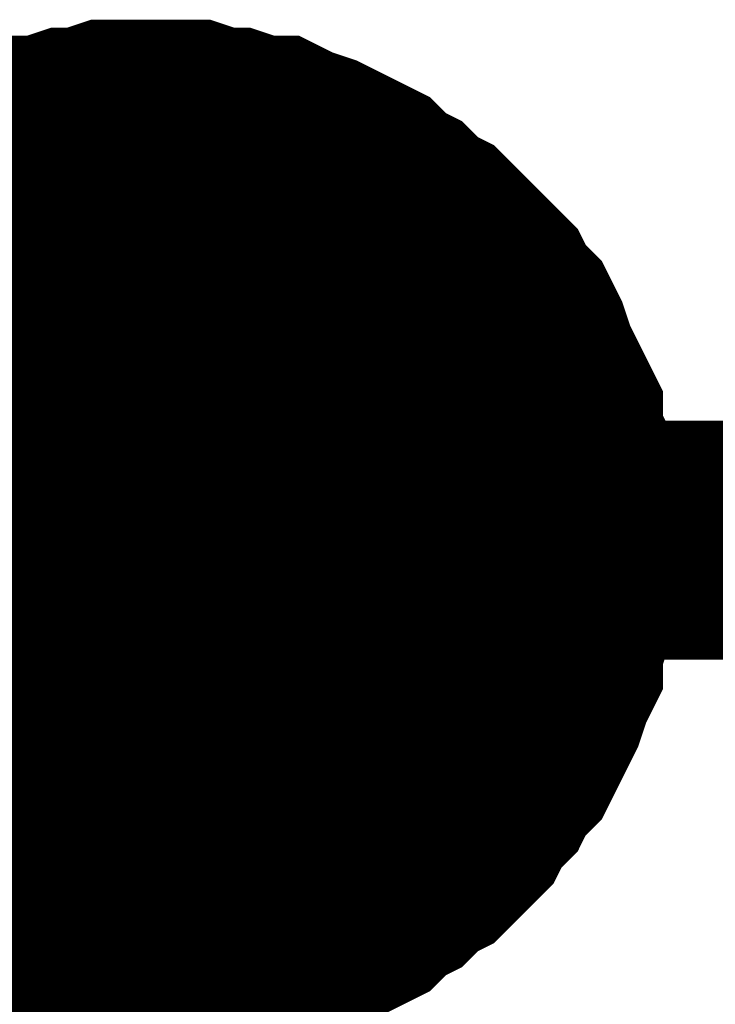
# Model space of a CAD drawing. Header units: inches. Extents: x 0 to 17, y 0 to 11.
# Tile 30 of 114: x 1.5441 to 1.5784, y 8.2271 to 8.2757. Entities that reach past the tile are written whole.
import ezdxf

# ---------------------------------------------------------------- set-up
doc = ezdxf.new("R2010")
doc.units = ezdxf.units.IN
doc.header["$MEASUREMENT"] = 0
doc.layers.add('Sheet', color=255, linetype='Continuous')

msp = doc.modelspace()

# ---------------------------------------------------------------- linework, layer by layer
at = {"layer": 'Sheet'}
for points in [[(1.53785, 8.265066, 0.0118, 0.0118, 0), (1.538643, 8.265859, 0.0118, 0.0118, 0), (1.539436, 8.266256, 0.0118, 0.0118, 0), (1.540229, 8.267049, 0.0118, 0.0118, 0), (1.541021, 8.267445, 0.0118, 0.0118, 0), (1.541814, 8.267842, 0.0118, 0.0118, 0), (1.542607, 8.268238, 0.0118, 0.0118, 0), (1.543797, 8.268635, 0.0118, 0.0118, 0), (1.54459, 8.269031, 0.0118, 0.0118, 0), (1.545382, 8.269031, 0.0118, 0.0118, 0), (1.546572, 8.269428, 0.0118, 0.0118, 0), (1.547365, 8.269428, 0.0118, 0.0118, 0), (1.548554, 8.269824, 0.0118, 0.0118, 0), (1.549347, 8.269824, 0.0118, 0.0118, 0), (1.550536, 8.269824, 0.0118, 0.0118, 0)], [(1.53785, 8.265066, 0.0118, 0.0118, 0), (1.538643, 8.265859, 0.0118, 0.0118, 0), (1.539436, 8.266256, 0.0118, 0.0118, 0), (1.540229, 8.267049, 0.0118, 0.0118, 0), (1.541021, 8.267445, 0.0118, 0.0118, 0), (1.541814, 8.267842, 0.0118, 0.0118, 0), (1.542607, 8.268238, 0.0118, 0.0118, 0), (1.543797, 8.268635, 0.0118, 0.0118, 0), (1.54459, 8.269031, 0.0118, 0.0118, 0), (1.545382, 8.269031, 0.0118, 0.0118, 0), (1.546572, 8.269428, 0.0118, 0.0118, 0), (1.547365, 8.269428, 0.0118, 0.0118, 0), (1.548554, 8.269824, 0.0118, 0.0118, 0), (1.549347, 8.269824, 0.0118, 0.0118, 0), (1.550536, 8.269824, 0.0118, 0.0118, 0)], [(1.53785, 8.265066, 0.0118, 0.0118, 0), (1.538643, 8.265859, 0.0118, 0.0118, 0), (1.539436, 8.266256, 0.0118, 0.0118, 0), (1.540229, 8.267049, 0.0118, 0.0118, 0), (1.541021, 8.267445, 0.0118, 0.0118, 0), (1.541814, 8.267842, 0.0118, 0.0118, 0), (1.542607, 8.268238, 0.0118, 0.0118, 0), (1.543797, 8.268635, 0.0118, 0.0118, 0), (1.54459, 8.269031, 0.0118, 0.0118, 0), (1.545382, 8.269031, 0.0118, 0.0118, 0), (1.546572, 8.269428, 0.0118, 0.0118, 0), (1.547365, 8.269428, 0.0118, 0.0118, 0), (1.548554, 8.269824, 0.0118, 0.0118, 0), (1.549347, 8.269824, 0.0118, 0.0118, 0), (1.550536, 8.269824, 0.0118, 0.0118, 0)], [(1.53785, 8.265066, 0.0118, 0.0118, 0), (1.538643, 8.265859, 0.0118, 0.0118, 0), (1.539436, 8.266256, 0.0118, 0.0118, 0), (1.540229, 8.267049, 0.0118, 0.0118, 0), (1.541021, 8.267445, 0.0118, 0.0118, 0), (1.541814, 8.267842, 0.0118, 0.0118, 0), (1.542607, 8.268238, 0.0118, 0.0118, 0), (1.543797, 8.268635, 0.0118, 0.0118, 0), (1.54459, 8.269031, 0.0118, 0.0118, 0), (1.545382, 8.269031, 0.0118, 0.0118, 0), (1.546572, 8.269428, 0.0118, 0.0118, 0), (1.547365, 8.269428, 0.0118, 0.0118, 0), (1.548554, 8.269824, 0.0118, 0.0118, 0), (1.549347, 8.269824, 0.0118, 0.0118, 0), (1.550536, 8.269824, 0.0118, 0.0118, 0)], [(1.550536, 8.269824, 0.0118, 0.0118, 0), (1.550536, 8.269824, 0.0118, 0.0118, 0)], [(1.550536, 8.269824, 0.0118, 0.0118, 0), (1.551726, 8.269824, 0.0118, 0.0118, 0), (1.552519, 8.269824, 0.0118, 0.0118, 0), (1.553708, 8.269428, 0.0118, 0.0118, 0), (1.554501, 8.269428, 0.0118, 0.0118, 0), (1.55569, 8.269031, 0.0118, 0.0118, 0), (1.556483, 8.269031, 0.0118, 0.0118, 0), (1.557276, 8.268635, 0.0118, 0.0118, 0), (1.558465, 8.268238, 0.0118, 0.0118, 0), (1.559258, 8.267842, 0.0118, 0.0118, 0), (1.560051, 8.267445, 0.0118, 0.0118, 0), (1.560844, 8.267049, 0.0118, 0.0118, 0), (1.561637, 8.266256, 0.0118, 0.0118, 0), (1.56243, 8.265859, 0.0118, 0.0118, 0), (1.563223, 8.265066, 0.0118, 0.0118, 0), (1.564016, 8.26467, 0.0118, 0.0118, 0), (1.564809, 8.263877, 0.0118, 0.0118, 0), (1.565602, 8.263084, 0.0118, 0.0118, 0), (1.565998, 8.262687, 0.0118, 0.0118, 0), (1.566791, 8.261894, 0.0118, 0.0118, 0), (1.567187, 8.261101, 0.0118, 0.0118, 0), (1.56798, 8.260309, 0.0118, 0.0118, 0), (1.568377, 8.259516, 0.0118, 0.0118, 0), (1.568773, 8.258326, 0.0118, 0.0118, 0), (1.56917, 8.257533, 0.0118, 0.0118, 0), (1.569566, 8.25674, 0.0118, 0.0118, 0), (1.569963, 8.255947, 0.0118, 0.0118, 0), (1.569963, 8.254758, 0.0118, 0.0118, 0), (1.570359, 8.253965, 0.0118, 0.0118, 0), (1.570359, 8.252775, 0.0118, 0.0118, 0), (1.570756, 8.251982, 0.0118, 0.0118, 0), (1.570756, 8.251189, 0.0118, 0.0118, 0), (1.570756, 8.25, 0.0118, 0.0118, 0)], [(1.550536, 8.269824, 0.0118, 0.0118, 0), (1.550536, 8.269824, 0.0118, 0.0118, 0)], [(1.550536, 8.269824, 0.0118, 0.0118, 0), (1.551726, 8.269824, 0.0118, 0.0118, 0), (1.552519, 8.269824, 0.0118, 0.0118, 0), (1.553708, 8.269428, 0.0118, 0.0118, 0), (1.554501, 8.269428, 0.0118, 0.0118, 0), (1.55569, 8.269031, 0.0118, 0.0118, 0), (1.556483, 8.269031, 0.0118, 0.0118, 0), (1.557276, 8.268635, 0.0118, 0.0118, 0), (1.558465, 8.268238, 0.0118, 0.0118, 0), (1.559258, 8.267842, 0.0118, 0.0118, 0), (1.560051, 8.267445, 0.0118, 0.0118, 0), (1.560844, 8.267049, 0.0118, 0.0118, 0), (1.561637, 8.266256, 0.0118, 0.0118, 0), (1.56243, 8.265859, 0.0118, 0.0118, 0), (1.563223, 8.265066, 0.0118, 0.0118, 0), (1.564016, 8.26467, 0.0118, 0.0118, 0), (1.564809, 8.263877, 0.0118, 0.0118, 0), (1.565602, 8.263084, 0.0118, 0.0118, 0), (1.565998, 8.262687, 0.0118, 0.0118, 0), (1.566791, 8.261894, 0.0118, 0.0118, 0), (1.567187, 8.261101, 0.0118, 0.0118, 0), (1.56798, 8.260309, 0.0118, 0.0118, 0), (1.568377, 8.259516, 0.0118, 0.0118, 0), (1.568773, 8.258326, 0.0118, 0.0118, 0), (1.56917, 8.257533, 0.0118, 0.0118, 0), (1.569566, 8.25674, 0.0118, 0.0118, 0), (1.569963, 8.255947, 0.0118, 0.0118, 0), (1.569963, 8.254758, 0.0118, 0.0118, 0), (1.570359, 8.253965, 0.0118, 0.0118, 0), (1.570359, 8.252775, 0.0118, 0.0118, 0), (1.570756, 8.251982, 0.0118, 0.0118, 0), (1.570756, 8.251189, 0.0118, 0.0118, 0), (1.570756, 8.25, 0.0118, 0.0118, 0)], [(1.550536, 8.269824, 0.0118, 0.0118, 0), (1.550536, 8.269824, 0.0118, 0.0118, 0)], [(1.550536, 8.269824, 0.0118, 0.0118, 0), (1.551726, 8.269824, 0.0118, 0.0118, 0), (1.552519, 8.269824, 0.0118, 0.0118, 0), (1.553708, 8.269428, 0.0118, 0.0118, 0), (1.554501, 8.269428, 0.0118, 0.0118, 0), (1.55569, 8.269031, 0.0118, 0.0118, 0), (1.556483, 8.269031, 0.0118, 0.0118, 0), (1.557276, 8.268635, 0.0118, 0.0118, 0), (1.558465, 8.268238, 0.0118, 0.0118, 0), (1.559258, 8.267842, 0.0118, 0.0118, 0), (1.560051, 8.267445, 0.0118, 0.0118, 0), (1.560844, 8.267049, 0.0118, 0.0118, 0), (1.561637, 8.266256, 0.0118, 0.0118, 0), (1.56243, 8.265859, 0.0118, 0.0118, 0), (1.563223, 8.265066, 0.0118, 0.0118, 0), (1.564016, 8.26467, 0.0118, 0.0118, 0), (1.564809, 8.263877, 0.0118, 0.0118, 0), (1.565602, 8.263084, 0.0118, 0.0118, 0), (1.565998, 8.262687, 0.0118, 0.0118, 0), (1.566791, 8.261894, 0.0118, 0.0118, 0), (1.567187, 8.261101, 0.0118, 0.0118, 0), (1.56798, 8.260309, 0.0118, 0.0118, 0), (1.568377, 8.259516, 0.0118, 0.0118, 0), (1.568773, 8.258326, 0.0118, 0.0118, 0), (1.56917, 8.257533, 0.0118, 0.0118, 0), (1.569566, 8.25674, 0.0118, 0.0118, 0), (1.569963, 8.255947, 0.0118, 0.0118, 0), (1.569963, 8.254758, 0.0118, 0.0118, 0), (1.570359, 8.253965, 0.0118, 0.0118, 0), (1.570359, 8.252775, 0.0118, 0.0118, 0), (1.570756, 8.251982, 0.0118, 0.0118, 0), (1.570756, 8.251189, 0.0118, 0.0118, 0), (1.570756, 8.25, 0.0118, 0.0118, 0)], [(1.550536, 8.269824, 0.0118, 0.0118, 0), (1.550536, 8.269824, 0.0118, 0.0118, 0)], [(1.550536, 8.269824, 0.0118, 0.0118, 0), (1.551726, 8.269824, 0.0118, 0.0118, 0), (1.552519, 8.269824, 0.0118, 0.0118, 0), (1.553708, 8.269428, 0.0118, 0.0118, 0), (1.554501, 8.269428, 0.0118, 0.0118, 0), (1.55569, 8.269031, 0.0118, 0.0118, 0), (1.556483, 8.269031, 0.0118, 0.0118, 0), (1.557276, 8.268635, 0.0118, 0.0118, 0), (1.558465, 8.268238, 0.0118, 0.0118, 0), (1.559258, 8.267842, 0.0118, 0.0118, 0), (1.560051, 8.267445, 0.0118, 0.0118, 0), (1.560844, 8.267049, 0.0118, 0.0118, 0), (1.561637, 8.266256, 0.0118, 0.0118, 0), (1.56243, 8.265859, 0.0118, 0.0118, 0), (1.563223, 8.265066, 0.0118, 0.0118, 0), (1.564016, 8.26467, 0.0118, 0.0118, 0), (1.564809, 8.263877, 0.0118, 0.0118, 0), (1.565602, 8.263084, 0.0118, 0.0118, 0), (1.565998, 8.262687, 0.0118, 0.0118, 0), (1.566791, 8.261894, 0.0118, 0.0118, 0), (1.567187, 8.261101, 0.0118, 0.0118, 0), (1.56798, 8.260309, 0.0118, 0.0118, 0), (1.568377, 8.259516, 0.0118, 0.0118, 0), (1.568773, 8.258326, 0.0118, 0.0118, 0), (1.56917, 8.257533, 0.0118, 0.0118, 0), (1.569566, 8.25674, 0.0118, 0.0118, 0), (1.569963, 8.255947, 0.0118, 0.0118, 0), (1.569963, 8.254758, 0.0118, 0.0118, 0), (1.570359, 8.253965, 0.0118, 0.0118, 0), (1.570359, 8.252775, 0.0118, 0.0118, 0), (1.570756, 8.251982, 0.0118, 0.0118, 0), (1.570756, 8.251189, 0.0118, 0.0118, 0), (1.570756, 8.25, 0.0118, 0.0118, 0)], [(1.541814, 8.267842, 0.0039, 0.0039, 0), (1.542607, 8.268238, 0.0039, 0.0039, 0), (1.543797, 8.268635, 0.0039, 0.0039, 0), (1.54459, 8.269031, 0.0039, 0.0039, 0), (1.545382, 8.269031, 0.0039, 0.0039, 0), (1.546572, 8.269428, 0.0039, 0.0039, 0), (1.547365, 8.269428, 0.0039, 0.0039, 0), (1.548554, 8.269824, 0.0039, 0.0039, 0), (1.549347, 8.269824, 0.0039, 0.0039, 0), (1.550536, 8.269824, 0.0039, 0.0039, 0)], [(1.541814, 8.267842, 0.0039, 0.0039, 0), (1.542607, 8.268238, 0.0039, 0.0039, 0), (1.543797, 8.268635, 0.0039, 0.0039, 0), (1.54459, 8.269031, 0.0039, 0.0039, 0), (1.545382, 8.269031, 0.0039, 0.0039, 0), (1.546572, 8.269428, 0.0039, 0.0039, 0), (1.547365, 8.269428, 0.0039, 0.0039, 0), (1.548554, 8.269824, 0.0039, 0.0039, 0), (1.549347, 8.269824, 0.0039, 0.0039, 0), (1.550536, 8.269824, 0.0039, 0.0039, 0)], [(1.541814, 8.267842, 0.0039, 0.0039, 0), (1.542607, 8.268238, 0.0039, 0.0039, 0), (1.543797, 8.268635, 0.0039, 0.0039, 0), (1.54459, 8.269031, 0.0039, 0.0039, 0), (1.545382, 8.269031, 0.0039, 0.0039, 0), (1.546572, 8.269428, 0.0039, 0.0039, 0), (1.547365, 8.269428, 0.0039, 0.0039, 0), (1.548554, 8.269824, 0.0039, 0.0039, 0), (1.549347, 8.269824, 0.0039, 0.0039, 0), (1.550536, 8.269824, 0.0039, 0.0039, 0)], [(1.541814, 8.267842, 0.0039, 0.0039, 0), (1.542607, 8.268238, 0.0039, 0.0039, 0), (1.543797, 8.268635, 0.0039, 0.0039, 0), (1.54459, 8.269031, 0.0039, 0.0039, 0), (1.545382, 8.269031, 0.0039, 0.0039, 0), (1.546572, 8.269428, 0.0039, 0.0039, 0), (1.547365, 8.269428, 0.0039, 0.0039, 0), (1.548554, 8.269824, 0.0039, 0.0039, 0), (1.549347, 8.269824, 0.0039, 0.0039, 0), (1.550536, 8.269824, 0.0039, 0.0039, 0)], [(1.550536, 8.269824, 0.0039, 0.0039, 0), (1.550536, 8.269824, 0.0039, 0.0039, 0)], [(1.550536, 8.269824, 0.0039, 0.0039, 0), (1.551726, 8.269824, 0.0039, 0.0039, 0), (1.552519, 8.269824, 0.0039, 0.0039, 0), (1.553708, 8.269428, 0.0039, 0.0039, 0), (1.554501, 8.269428, 0.0039, 0.0039, 0), (1.55569, 8.269031, 0.0039, 0.0039, 0), (1.556483, 8.269031, 0.0039, 0.0039, 0), (1.557276, 8.268635, 0.0039, 0.0039, 0), (1.558465, 8.268238, 0.0039, 0.0039, 0), (1.559258, 8.267842, 0.0039, 0.0039, 0), (1.560051, 8.267445, 0.0039, 0.0039, 0), (1.560844, 8.267049, 0.0039, 0.0039, 0), (1.561637, 8.266256, 0.0039, 0.0039, 0), (1.56243, 8.265859, 0.0039, 0.0039, 0), (1.563223, 8.265066, 0.0039, 0.0039, 0), (1.564016, 8.26467, 0.0039, 0.0039, 0), (1.564809, 8.263877, 0.0039, 0.0039, 0), (1.565602, 8.263084, 0.0039, 0.0039, 0), (1.565998, 8.262687, 0.0039, 0.0039, 0), (1.566791, 8.261894, 0.0039, 0.0039, 0), (1.567187, 8.261101, 0.0039, 0.0039, 0), (1.56798, 8.260309, 0.0039, 0.0039, 0), (1.568377, 8.259516, 0.0039, 0.0039, 0), (1.568773, 8.258326, 0.0039, 0.0039, 0), (1.56917, 8.257533, 0.0039, 0.0039, 0), (1.569566, 8.25674, 0.0039, 0.0039, 0), (1.569963, 8.255947, 0.0039, 0.0039, 0), (1.569963, 8.254758, 0.0039, 0.0039, 0), (1.570359, 8.253965, 0.0039, 0.0039, 0), (1.570359, 8.252775, 0.0039, 0.0039, 0), (1.570756, 8.251982, 0.0039, 0.0039, 0), (1.570756, 8.251189, 0.0039, 0.0039, 0), (1.570756, 8.25, 0.0039, 0.0039, 0)], [(1.550536, 8.269824, 0.0039, 0.0039, 0), (1.550536, 8.269824, 0.0039, 0.0039, 0)], [(1.550536, 8.269824, 0.0039, 0.0039, 0), (1.551726, 8.269824, 0.0039, 0.0039, 0), (1.552519, 8.269824, 0.0039, 0.0039, 0), (1.553708, 8.269428, 0.0039, 0.0039, 0), (1.554501, 8.269428, 0.0039, 0.0039, 0), (1.55569, 8.269031, 0.0039, 0.0039, 0), (1.556483, 8.269031, 0.0039, 0.0039, 0), (1.557276, 8.268635, 0.0039, 0.0039, 0), (1.558465, 8.268238, 0.0039, 0.0039, 0), (1.559258, 8.267842, 0.0039, 0.0039, 0), (1.560051, 8.267445, 0.0039, 0.0039, 0), (1.560844, 8.267049, 0.0039, 0.0039, 0), (1.561637, 8.266256, 0.0039, 0.0039, 0), (1.56243, 8.265859, 0.0039, 0.0039, 0), (1.563223, 8.265066, 0.0039, 0.0039, 0), (1.564016, 8.26467, 0.0039, 0.0039, 0), (1.564809, 8.263877, 0.0039, 0.0039, 0), (1.565602, 8.263084, 0.0039, 0.0039, 0), (1.565998, 8.262687, 0.0039, 0.0039, 0), (1.566791, 8.261894, 0.0039, 0.0039, 0), (1.567187, 8.261101, 0.0039, 0.0039, 0), (1.56798, 8.260309, 0.0039, 0.0039, 0), (1.568377, 8.259516, 0.0039, 0.0039, 0), (1.568773, 8.258326, 0.0039, 0.0039, 0), (1.56917, 8.257533, 0.0039, 0.0039, 0), (1.569566, 8.25674, 0.0039, 0.0039, 0), (1.569963, 8.255947, 0.0039, 0.0039, 0), (1.569963, 8.254758, 0.0039, 0.0039, 0), (1.570359, 8.253965, 0.0039, 0.0039, 0), (1.570359, 8.252775, 0.0039, 0.0039, 0), (1.570756, 8.251982, 0.0039, 0.0039, 0), (1.570756, 8.251189, 0.0039, 0.0039, 0), (1.570756, 8.25, 0.0039, 0.0039, 0)], [(1.550536, 8.269824, 0.0039, 0.0039, 0), (1.550536, 8.269824, 0.0039, 0.0039, 0)], [(1.550536, 8.269824, 0.0039, 0.0039, 0), (1.551726, 8.269824, 0.0039, 0.0039, 0), (1.552519, 8.269824, 0.0039, 0.0039, 0), (1.553708, 8.269428, 0.0039, 0.0039, 0), (1.554501, 8.269428, 0.0039, 0.0039, 0), (1.55569, 8.269031, 0.0039, 0.0039, 0), (1.556483, 8.269031, 0.0039, 0.0039, 0), (1.557276, 8.268635, 0.0039, 0.0039, 0), (1.558465, 8.268238, 0.0039, 0.0039, 0), (1.559258, 8.267842, 0.0039, 0.0039, 0), (1.560051, 8.267445, 0.0039, 0.0039, 0), (1.560844, 8.267049, 0.0039, 0.0039, 0), (1.561637, 8.266256, 0.0039, 0.0039, 0), (1.56243, 8.265859, 0.0039, 0.0039, 0), (1.563223, 8.265066, 0.0039, 0.0039, 0), (1.564016, 8.26467, 0.0039, 0.0039, 0), (1.564809, 8.263877, 0.0039, 0.0039, 0), (1.565602, 8.263084, 0.0039, 0.0039, 0), (1.565998, 8.262687, 0.0039, 0.0039, 0), (1.566791, 8.261894, 0.0039, 0.0039, 0), (1.567187, 8.261101, 0.0039, 0.0039, 0), (1.56798, 8.260309, 0.0039, 0.0039, 0), (1.568377, 8.259516, 0.0039, 0.0039, 0), (1.568773, 8.258326, 0.0039, 0.0039, 0), (1.56917, 8.257533, 0.0039, 0.0039, 0), (1.569566, 8.25674, 0.0039, 0.0039, 0), (1.569963, 8.255947, 0.0039, 0.0039, 0), (1.569963, 8.254758, 0.0039, 0.0039, 0), (1.570359, 8.253965, 0.0039, 0.0039, 0), (1.570359, 8.252775, 0.0039, 0.0039, 0), (1.570756, 8.251982, 0.0039, 0.0039, 0), (1.570756, 8.251189, 0.0039, 0.0039, 0), (1.570756, 8.25, 0.0039, 0.0039, 0)], [(1.550536, 8.269824, 0.0039, 0.0039, 0), (1.550536, 8.269824, 0.0039, 0.0039, 0)], [(1.550536, 8.269824, 0.0039, 0.0039, 0), (1.551726, 8.269824, 0.0039, 0.0039, 0), (1.552519, 8.269824, 0.0039, 0.0039, 0), (1.553708, 8.269428, 0.0039, 0.0039, 0), (1.554501, 8.269428, 0.0039, 0.0039, 0), (1.55569, 8.269031, 0.0039, 0.0039, 0), (1.556483, 8.269031, 0.0039, 0.0039, 0), (1.557276, 8.268635, 0.0039, 0.0039, 0), (1.558465, 8.268238, 0.0039, 0.0039, 0), (1.559258, 8.267842, 0.0039, 0.0039, 0), (1.560051, 8.267445, 0.0039, 0.0039, 0), (1.560844, 8.267049, 0.0039, 0.0039, 0), (1.561637, 8.266256, 0.0039, 0.0039, 0), (1.56243, 8.265859, 0.0039, 0.0039, 0), (1.563223, 8.265066, 0.0039, 0.0039, 0), (1.564016, 8.26467, 0.0039, 0.0039, 0), (1.564809, 8.263877, 0.0039, 0.0039, 0), (1.565602, 8.263084, 0.0039, 0.0039, 0), (1.565998, 8.262687, 0.0039, 0.0039, 0), (1.566791, 8.261894, 0.0039, 0.0039, 0), (1.567187, 8.261101, 0.0039, 0.0039, 0), (1.56798, 8.260309, 0.0039, 0.0039, 0), (1.568377, 8.259516, 0.0039, 0.0039, 0), (1.568773, 8.258326, 0.0039, 0.0039, 0), (1.56917, 8.257533, 0.0039, 0.0039, 0), (1.569566, 8.25674, 0.0039, 0.0039, 0), (1.569963, 8.255947, 0.0039, 0.0039, 0), (1.569963, 8.254758, 0.0039, 0.0039, 0), (1.570359, 8.253965, 0.0039, 0.0039, 0), (1.570359, 8.252775, 0.0039, 0.0039, 0), (1.570756, 8.251982, 0.0039, 0.0039, 0), (1.570756, 8.251189, 0.0039, 0.0039, 0), (1.570756, 8.25, 0.0039, 0.0039, 0)], [(1.95056, 8.14969, 0.0118, 0.0118, 0), (1.95056, 8.25, 0.0118, 0.0118, 0), (1.550536, 8.25, 0.0118, 0.0118, 0), (1.150513, 8.25, 0.0118, 0.0118, 0), (1.150513, 8.14969, 0.0118, 0.0118, 0)], [(1.550536, 8.14969, 0.0118, 0.0118, 0), (1.550536, 8.25, 0.0118, 0.0118, 0)], [(1.570756, 8.25, 0.0118, 0.0118, 0), (1.570756, 8.248811, 0.0118, 0.0118, 0), (1.570756, 8.248018, 0.0118, 0.0118, 0), (1.570359, 8.246828, 0.0118, 0.0118, 0), (1.570359, 8.246035, 0.0118, 0.0118, 0), (1.569963, 8.244846, 0.0118, 0.0118, 0), (1.569963, 8.244053, 0.0118, 0.0118, 0), (1.569566, 8.24326, 0.0118, 0.0118, 0), (1.56917, 8.24207, 0.0118, 0.0118, 0), (1.568773, 8.241277, 0.0118, 0.0118, 0), (1.568377, 8.240484, 0.0118, 0.0118, 0), (1.56798, 8.239691, 0.0118, 0.0118, 0), (1.567187, 8.238899, 0.0118, 0.0118, 0), (1.566791, 8.238106, 0.0118, 0.0118, 0), (1.565998, 8.237313, 0.0118, 0.0118, 0), (1.565602, 8.23652, 0.0118, 0.0118, 0), (1.564809, 8.235727, 0.0118, 0.0118, 0), (1.564016, 8.234934, 0.0118, 0.0118, 0), (1.563223, 8.234537, 0.0118, 0.0118, 0), (1.56243, 8.233744, 0.0118, 0.0118, 0), (1.561637, 8.233348, 0.0118, 0.0118, 0), (1.560844, 8.232555, 0.0118, 0.0118, 0), (1.560051, 8.232158, 0.0118, 0.0118, 0), (1.559258, 8.231762, 0.0118, 0.0118, 0), (1.558465, 8.231365, 0.0118, 0.0118, 0), (1.557276, 8.230969, 0.0118, 0.0118, 0), (1.556483, 8.230572, 0.0118, 0.0118, 0), (1.55569, 8.230572, 0.0118, 0.0118, 0), (1.554501, 8.230176, 0.0118, 0.0118, 0), (1.553708, 8.230176, 0.0118, 0.0118, 0), (1.552519, 8.229779, 0.0118, 0.0118, 0), (1.551726, 8.229779, 0.0118, 0.0118, 0), (1.550536, 8.229779, 0.0118, 0.0118, 0)], [(1.570756, 8.25, 0.0118, 0.0118, 0), (1.570756, 8.248811, 0.0118, 0.0118, 0), (1.570756, 8.248018, 0.0118, 0.0118, 0), (1.570359, 8.246828, 0.0118, 0.0118, 0), (1.570359, 8.246035, 0.0118, 0.0118, 0), (1.569963, 8.244846, 0.0118, 0.0118, 0), (1.569963, 8.244053, 0.0118, 0.0118, 0), (1.569566, 8.24326, 0.0118, 0.0118, 0), (1.56917, 8.24207, 0.0118, 0.0118, 0), (1.568773, 8.241277, 0.0118, 0.0118, 0), (1.568377, 8.240484, 0.0118, 0.0118, 0), (1.56798, 8.239691, 0.0118, 0.0118, 0), (1.567187, 8.238899, 0.0118, 0.0118, 0), (1.566791, 8.238106, 0.0118, 0.0118, 0), (1.565998, 8.237313, 0.0118, 0.0118, 0), (1.565602, 8.23652, 0.0118, 0.0118, 0), (1.564809, 8.235727, 0.0118, 0.0118, 0), (1.564016, 8.234934, 0.0118, 0.0118, 0), (1.563223, 8.234537, 0.0118, 0.0118, 0), (1.56243, 8.233744, 0.0118, 0.0118, 0), (1.561637, 8.233348, 0.0118, 0.0118, 0), (1.560844, 8.232555, 0.0118, 0.0118, 0), (1.560051, 8.232158, 0.0118, 0.0118, 0), (1.559258, 8.231762, 0.0118, 0.0118, 0), (1.558465, 8.231365, 0.0118, 0.0118, 0), (1.557276, 8.230969, 0.0118, 0.0118, 0), (1.556483, 8.230572, 0.0118, 0.0118, 0), (1.55569, 8.230572, 0.0118, 0.0118, 0), (1.554501, 8.230176, 0.0118, 0.0118, 0), (1.553708, 8.230176, 0.0118, 0.0118, 0), (1.552519, 8.229779, 0.0118, 0.0118, 0), (1.551726, 8.229779, 0.0118, 0.0118, 0), (1.550536, 8.229779, 0.0118, 0.0118, 0)], [(1.570756, 8.25, 0.0118, 0.0118, 0), (1.570756, 8.248811, 0.0118, 0.0118, 0), (1.570756, 8.248018, 0.0118, 0.0118, 0), (1.570359, 8.246828, 0.0118, 0.0118, 0), (1.570359, 8.246035, 0.0118, 0.0118, 0), (1.569963, 8.244846, 0.0118, 0.0118, 0), (1.569963, 8.244053, 0.0118, 0.0118, 0), (1.569566, 8.24326, 0.0118, 0.0118, 0), (1.56917, 8.24207, 0.0118, 0.0118, 0), (1.568773, 8.241277, 0.0118, 0.0118, 0), (1.568377, 8.240484, 0.0118, 0.0118, 0), (1.56798, 8.239691, 0.0118, 0.0118, 0), (1.567187, 8.238899, 0.0118, 0.0118, 0), (1.566791, 8.238106, 0.0118, 0.0118, 0), (1.565998, 8.237313, 0.0118, 0.0118, 0), (1.565602, 8.23652, 0.0118, 0.0118, 0), (1.564809, 8.235727, 0.0118, 0.0118, 0), (1.564016, 8.234934, 0.0118, 0.0118, 0), (1.563223, 8.234537, 0.0118, 0.0118, 0), (1.56243, 8.233744, 0.0118, 0.0118, 0), (1.561637, 8.233348, 0.0118, 0.0118, 0), (1.560844, 8.232555, 0.0118, 0.0118, 0), (1.560051, 8.232158, 0.0118, 0.0118, 0), (1.559258, 8.231762, 0.0118, 0.0118, 0), (1.558465, 8.231365, 0.0118, 0.0118, 0), (1.557276, 8.230969, 0.0118, 0.0118, 0), (1.556483, 8.230572, 0.0118, 0.0118, 0), (1.55569, 8.230572, 0.0118, 0.0118, 0), (1.554501, 8.230176, 0.0118, 0.0118, 0), (1.553708, 8.230176, 0.0118, 0.0118, 0), (1.552519, 8.229779, 0.0118, 0.0118, 0), (1.551726, 8.229779, 0.0118, 0.0118, 0), (1.550536, 8.229779, 0.0118, 0.0118, 0)], [(1.570756, 8.25, 0.0118, 0.0118, 0), (1.570756, 8.248811, 0.0118, 0.0118, 0), (1.570756, 8.248018, 0.0118, 0.0118, 0), (1.570359, 8.246828, 0.0118, 0.0118, 0), (1.570359, 8.246035, 0.0118, 0.0118, 0), (1.569963, 8.244846, 0.0118, 0.0118, 0), (1.569963, 8.244053, 0.0118, 0.0118, 0), (1.569566, 8.24326, 0.0118, 0.0118, 0), (1.56917, 8.24207, 0.0118, 0.0118, 0), (1.568773, 8.241277, 0.0118, 0.0118, 0), (1.568377, 8.240484, 0.0118, 0.0118, 0), (1.56798, 8.239691, 0.0118, 0.0118, 0), (1.567187, 8.238899, 0.0118, 0.0118, 0), (1.566791, 8.238106, 0.0118, 0.0118, 0), (1.565998, 8.237313, 0.0118, 0.0118, 0), (1.565602, 8.23652, 0.0118, 0.0118, 0), (1.564809, 8.235727, 0.0118, 0.0118, 0), (1.564016, 8.234934, 0.0118, 0.0118, 0), (1.563223, 8.234537, 0.0118, 0.0118, 0), (1.56243, 8.233744, 0.0118, 0.0118, 0), (1.561637, 8.233348, 0.0118, 0.0118, 0), (1.560844, 8.232555, 0.0118, 0.0118, 0), (1.560051, 8.232158, 0.0118, 0.0118, 0), (1.559258, 8.231762, 0.0118, 0.0118, 0), (1.558465, 8.231365, 0.0118, 0.0118, 0), (1.557276, 8.230969, 0.0118, 0.0118, 0), (1.556483, 8.230572, 0.0118, 0.0118, 0), (1.55569, 8.230572, 0.0118, 0.0118, 0), (1.554501, 8.230176, 0.0118, 0.0118, 0), (1.553708, 8.230176, 0.0118, 0.0118, 0), (1.552519, 8.229779, 0.0118, 0.0118, 0), (1.551726, 8.229779, 0.0118, 0.0118, 0), (1.550536, 8.229779, 0.0118, 0.0118, 0)], [(1.570756, 8.25, 0.0118, 0.0118, 0), (1.570756, 8.25, 0.0118, 0.0118, 0), (1.570756, 8.25, 0.0118, 0.0118, 0), (1.570756, 8.25, 0.0118, 0.0118, 0), (1.570756, 8.25, 0.0118, 0.0118, 0), (1.570756, 8.25, 0.0118, 0.0118, 0), (1.570756, 8.25, 0.0118, 0.0118, 0), (1.570756, 8.25, 0.0118, 0.0118, 0), (1.570756, 8.25, 0.0118, 0.0118, 0), (1.570756, 8.25, 0.0118, 0.0118, 0), (1.570756, 8.25, 0.0118, 0.0118, 0), (1.570756, 8.25, 0.0118, 0.0118, 0), (1.570756, 8.25, 0.0118, 0.0118, 0), (1.570756, 8.25, 0.0118, 0.0118, 0), (1.570756, 8.25, 0.0118, 0.0118, 0), (1.570756, 8.25, 0.0118, 0.0118, 0), (1.570756, 8.25, 0.0118, 0.0118, 0), (1.570756, 8.25, 0.0118, 0.0118, 0), (1.570756, 8.25, 0.0118, 0.0118, 0), (1.570756, 8.25, 0.0118, 0.0118, 0), (1.570756, 8.25, 0.0118, 0.0118, 0), (1.570756, 8.25, 0.0118, 0.0118, 0), (1.570756, 8.25, 0.0118, 0.0118, 0), (1.570756, 8.25, 0.0118, 0.0118, 0), (1.570756, 8.25, 0.0118, 0.0118, 0), (1.570756, 8.25, 0.0118, 0.0118, 0), (1.570756, 8.25, 0.0118, 0.0118, 0), (1.570756, 8.25, 0.0118, 0.0118, 0), (1.570756, 8.25, 0.0118, 0.0118, 0), (1.570756, 8.25, 0.0118, 0.0118, 0), (1.570756, 8.25, 0.0118, 0.0118, 0), (1.570756, 8.25, 0.0118, 0.0118, 0), (1.570756, 8.25, 0.0118, 0.0118, 0)], [(1.570756, 8.25, 0.0118, 0.0118, 0), (1.570756, 8.25, 0.0118, 0.0118, 0)], [(1.570756, 8.25, 0.0118, 0.0118, 0), (1.570756, 8.25, 0.0118, 0.0118, 0), (1.570756, 8.25, 0.0118, 0.0118, 0), (1.570756, 8.25, 0.0118, 0.0118, 0), (1.570756, 8.25, 0.0118, 0.0118, 0), (1.570756, 8.25, 0.0118, 0.0118, 0), (1.570756, 8.25, 0.0118, 0.0118, 0), (1.570756, 8.25, 0.0118, 0.0118, 0), (1.570756, 8.25, 0.0118, 0.0118, 0), (1.570756, 8.25, 0.0118, 0.0118, 0), (1.570756, 8.25, 0.0118, 0.0118, 0), (1.570756, 8.25, 0.0118, 0.0118, 0), (1.570756, 8.25, 0.0118, 0.0118, 0), (1.570756, 8.25, 0.0118, 0.0118, 0), (1.570756, 8.25, 0.0118, 0.0118, 0), (1.570756, 8.25, 0.0118, 0.0118, 0), (1.570756, 8.25, 0.0118, 0.0118, 0), (1.570756, 8.25, 0.0118, 0.0118, 0), (1.570756, 8.25, 0.0118, 0.0118, 0), (1.570756, 8.25, 0.0118, 0.0118, 0), (1.570756, 8.25, 0.0118, 0.0118, 0), (1.570756, 8.25, 0.0118, 0.0118, 0), (1.570756, 8.25, 0.0118, 0.0118, 0), (1.570756, 8.25, 0.0118, 0.0118, 0), (1.570756, 8.25, 0.0118, 0.0118, 0), (1.570756, 8.25, 0.0118, 0.0118, 0), (1.570756, 8.25, 0.0118, 0.0118, 0), (1.570756, 8.25, 0.0118, 0.0118, 0), (1.570756, 8.25, 0.0118, 0.0118, 0), (1.570756, 8.25, 0.0118, 0.0118, 0), (1.570756, 8.25, 0.0118, 0.0118, 0), (1.570756, 8.25, 0.0118, 0.0118, 0), (1.570756, 8.25, 0.0118, 0.0118, 0)], [(1.570756, 8.25, 0.0118, 0.0118, 0), (1.570756, 8.25, 0.0118, 0.0118, 0)], [(1.570756, 8.25, 0.0118, 0.0118, 0), (1.570756, 8.25, 0.0118, 0.0118, 0), (1.570756, 8.25, 0.0118, 0.0118, 0), (1.570756, 8.25, 0.0118, 0.0118, 0), (1.570756, 8.25, 0.0118, 0.0118, 0), (1.570756, 8.25, 0.0118, 0.0118, 0), (1.570756, 8.25, 0.0118, 0.0118, 0), (1.570756, 8.25, 0.0118, 0.0118, 0), (1.570756, 8.25, 0.0118, 0.0118, 0), (1.570756, 8.25, 0.0118, 0.0118, 0), (1.570756, 8.25, 0.0118, 0.0118, 0), (1.570756, 8.25, 0.0118, 0.0118, 0), (1.570756, 8.25, 0.0118, 0.0118, 0), (1.570756, 8.25, 0.0118, 0.0118, 0), (1.570756, 8.25, 0.0118, 0.0118, 0), (1.570756, 8.25, 0.0118, 0.0118, 0), (1.570756, 8.25, 0.0118, 0.0118, 0), (1.570756, 8.25, 0.0118, 0.0118, 0), (1.570756, 8.25, 0.0118, 0.0118, 0), (1.570756, 8.25, 0.0118, 0.0118, 0), (1.570756, 8.25, 0.0118, 0.0118, 0), (1.570756, 8.25, 0.0118, 0.0118, 0), (1.570756, 8.25, 0.0118, 0.0118, 0), (1.570756, 8.25, 0.0118, 0.0118, 0), (1.570756, 8.25, 0.0118, 0.0118, 0), (1.570756, 8.25, 0.0118, 0.0118, 0), (1.570756, 8.25, 0.0118, 0.0118, 0), (1.570756, 8.25, 0.0118, 0.0118, 0), (1.570756, 8.25, 0.0118, 0.0118, 0), (1.570756, 8.25, 0.0118, 0.0118, 0), (1.570756, 8.25, 0.0118, 0.0118, 0), (1.570756, 8.25, 0.0118, 0.0118, 0), (1.570756, 8.25, 0.0118, 0.0118, 0)], [(1.570756, 8.25, 0.0118, 0.0118, 0), (1.570756, 8.25, 0.0118, 0.0118, 0)], [(1.570756, 8.25, 0.0118, 0.0118, 0), (1.570756, 8.25, 0.0118, 0.0118, 0), (1.570756, 8.25, 0.0118, 0.0118, 0), (1.570756, 8.25, 0.0118, 0.0118, 0), (1.570756, 8.25, 0.0118, 0.0118, 0), (1.570756, 8.25, 0.0118, 0.0118, 0), (1.570756, 8.25, 0.0118, 0.0118, 0), (1.570756, 8.25, 0.0118, 0.0118, 0), (1.570756, 8.25, 0.0118, 0.0118, 0), (1.570756, 8.25, 0.0118, 0.0118, 0), (1.570756, 8.25, 0.0118, 0.0118, 0), (1.570756, 8.25, 0.0118, 0.0118, 0), (1.570756, 8.25, 0.0118, 0.0118, 0), (1.570756, 8.25, 0.0118, 0.0118, 0), (1.570756, 8.25, 0.0118, 0.0118, 0), (1.570756, 8.25, 0.0118, 0.0118, 0), (1.570756, 8.25, 0.0118, 0.0118, 0), (1.570756, 8.25, 0.0118, 0.0118, 0), (1.570756, 8.25, 0.0118, 0.0118, 0), (1.570756, 8.25, 0.0118, 0.0118, 0), (1.570756, 8.25, 0.0118, 0.0118, 0), (1.570756, 8.25, 0.0118, 0.0118, 0), (1.570756, 8.25, 0.0118, 0.0118, 0), (1.570756, 8.25, 0.0118, 0.0118, 0), (1.570756, 8.25, 0.0118, 0.0118, 0), (1.570756, 8.25, 0.0118, 0.0118, 0), (1.570756, 8.25, 0.0118, 0.0118, 0), (1.570756, 8.25, 0.0118, 0.0118, 0), (1.570756, 8.25, 0.0118, 0.0118, 0), (1.570756, 8.25, 0.0118, 0.0118, 0), (1.570756, 8.25, 0.0118, 0.0118, 0), (1.570756, 8.25, 0.0118, 0.0118, 0), (1.570756, 8.25, 0.0118, 0.0118, 0)], [(1.570756, 8.25, 0.0118, 0.0118, 0), (1.570756, 8.25, 0.0118, 0.0118, 0)], [(1.570756, 8.25, 0.0039, 0.0039, 0), (1.570756, 8.248811, 0.0039, 0.0039, 0), (1.570756, 8.248018, 0.0039, 0.0039, 0), (1.570359, 8.246828, 0.0039, 0.0039, 0), (1.570359, 8.246035, 0.0039, 0.0039, 0), (1.569963, 8.244846, 0.0039, 0.0039, 0), (1.569963, 8.244053, 0.0039, 0.0039, 0), (1.569566, 8.24326, 0.0039, 0.0039, 0), (1.56917, 8.24207, 0.0039, 0.0039, 0), (1.568773, 8.241277, 0.0039, 0.0039, 0), (1.568377, 8.240484, 0.0039, 0.0039, 0), (1.56798, 8.239691, 0.0039, 0.0039, 0), (1.567187, 8.238899, 0.0039, 0.0039, 0), (1.566791, 8.238106, 0.0039, 0.0039, 0), (1.565998, 8.237313, 0.0039, 0.0039, 0), (1.565602, 8.23652, 0.0039, 0.0039, 0), (1.564809, 8.235727, 0.0039, 0.0039, 0), (1.564016, 8.234934, 0.0039, 0.0039, 0), (1.563223, 8.234537, 0.0039, 0.0039, 0), (1.56243, 8.233744, 0.0039, 0.0039, 0), (1.561637, 8.233348, 0.0039, 0.0039, 0), (1.560844, 8.232555, 0.0039, 0.0039, 0), (1.560051, 8.232158, 0.0039, 0.0039, 0), (1.559258, 8.231762, 0.0039, 0.0039, 0), (1.558465, 8.231365, 0.0039, 0.0039, 0), (1.557276, 8.230969, 0.0039, 0.0039, 0), (1.556483, 8.230572, 0.0039, 0.0039, 0), (1.55569, 8.230572, 0.0039, 0.0039, 0), (1.554501, 8.230176, 0.0039, 0.0039, 0), (1.553708, 8.230176, 0.0039, 0.0039, 0), (1.552519, 8.229779, 0.0039, 0.0039, 0), (1.551726, 8.229779, 0.0039, 0.0039, 0), (1.550536, 8.229779, 0.0039, 0.0039, 0)], [(1.570756, 8.25, 0.0039, 0.0039, 0), (1.570756, 8.248811, 0.0039, 0.0039, 0), (1.570756, 8.248018, 0.0039, 0.0039, 0), (1.570359, 8.246828, 0.0039, 0.0039, 0), (1.570359, 8.246035, 0.0039, 0.0039, 0), (1.569963, 8.244846, 0.0039, 0.0039, 0), (1.569963, 8.244053, 0.0039, 0.0039, 0), (1.569566, 8.24326, 0.0039, 0.0039, 0), (1.56917, 8.24207, 0.0039, 0.0039, 0), (1.568773, 8.241277, 0.0039, 0.0039, 0), (1.568377, 8.240484, 0.0039, 0.0039, 0), (1.56798, 8.239691, 0.0039, 0.0039, 0), (1.567187, 8.238899, 0.0039, 0.0039, 0), (1.566791, 8.238106, 0.0039, 0.0039, 0), (1.565998, 8.237313, 0.0039, 0.0039, 0), (1.565602, 8.23652, 0.0039, 0.0039, 0), (1.564809, 8.235727, 0.0039, 0.0039, 0), (1.564016, 8.234934, 0.0039, 0.0039, 0), (1.563223, 8.234537, 0.0039, 0.0039, 0), (1.56243, 8.233744, 0.0039, 0.0039, 0), (1.561637, 8.233348, 0.0039, 0.0039, 0), (1.560844, 8.232555, 0.0039, 0.0039, 0), (1.560051, 8.232158, 0.0039, 0.0039, 0), (1.559258, 8.231762, 0.0039, 0.0039, 0), (1.558465, 8.231365, 0.0039, 0.0039, 0), (1.557276, 8.230969, 0.0039, 0.0039, 0), (1.556483, 8.230572, 0.0039, 0.0039, 0), (1.55569, 8.230572, 0.0039, 0.0039, 0), (1.554501, 8.230176, 0.0039, 0.0039, 0), (1.553708, 8.230176, 0.0039, 0.0039, 0), (1.552519, 8.229779, 0.0039, 0.0039, 0), (1.551726, 8.229779, 0.0039, 0.0039, 0), (1.550536, 8.229779, 0.0039, 0.0039, 0)], [(1.570756, 8.25, 0.0039, 0.0039, 0), (1.570756, 8.248811, 0.0039, 0.0039, 0), (1.570756, 8.248018, 0.0039, 0.0039, 0), (1.570359, 8.246828, 0.0039, 0.0039, 0), (1.570359, 8.246035, 0.0039, 0.0039, 0), (1.569963, 8.244846, 0.0039, 0.0039, 0), (1.569963, 8.244053, 0.0039, 0.0039, 0), (1.569566, 8.24326, 0.0039, 0.0039, 0), (1.56917, 8.24207, 0.0039, 0.0039, 0), (1.568773, 8.241277, 0.0039, 0.0039, 0), (1.568377, 8.240484, 0.0039, 0.0039, 0), (1.56798, 8.239691, 0.0039, 0.0039, 0), (1.567187, 8.238899, 0.0039, 0.0039, 0), (1.566791, 8.238106, 0.0039, 0.0039, 0), (1.565998, 8.237313, 0.0039, 0.0039, 0), (1.565602, 8.23652, 0.0039, 0.0039, 0), (1.564809, 8.235727, 0.0039, 0.0039, 0), (1.564016, 8.234934, 0.0039, 0.0039, 0), (1.563223, 8.234537, 0.0039, 0.0039, 0), (1.56243, 8.233744, 0.0039, 0.0039, 0), (1.561637, 8.233348, 0.0039, 0.0039, 0), (1.560844, 8.232555, 0.0039, 0.0039, 0), (1.560051, 8.232158, 0.0039, 0.0039, 0), (1.559258, 8.231762, 0.0039, 0.0039, 0), (1.558465, 8.231365, 0.0039, 0.0039, 0), (1.557276, 8.230969, 0.0039, 0.0039, 0), (1.556483, 8.230572, 0.0039, 0.0039, 0), (1.55569, 8.230572, 0.0039, 0.0039, 0), (1.554501, 8.230176, 0.0039, 0.0039, 0), (1.553708, 8.230176, 0.0039, 0.0039, 0), (1.552519, 8.229779, 0.0039, 0.0039, 0), (1.551726, 8.229779, 0.0039, 0.0039, 0), (1.550536, 8.229779, 0.0039, 0.0039, 0)], [(1.570756, 8.25, 0.0039, 0.0039, 0), (1.570756, 8.248811, 0.0039, 0.0039, 0), (1.570756, 8.248018, 0.0039, 0.0039, 0), (1.570359, 8.246828, 0.0039, 0.0039, 0), (1.570359, 8.246035, 0.0039, 0.0039, 0), (1.569963, 8.244846, 0.0039, 0.0039, 0), (1.569963, 8.244053, 0.0039, 0.0039, 0), (1.569566, 8.24326, 0.0039, 0.0039, 0), (1.56917, 8.24207, 0.0039, 0.0039, 0), (1.568773, 8.241277, 0.0039, 0.0039, 0), (1.568377, 8.240484, 0.0039, 0.0039, 0), (1.56798, 8.239691, 0.0039, 0.0039, 0), (1.567187, 8.238899, 0.0039, 0.0039, 0), (1.566791, 8.238106, 0.0039, 0.0039, 0), (1.565998, 8.237313, 0.0039, 0.0039, 0), (1.565602, 8.23652, 0.0039, 0.0039, 0), (1.564809, 8.235727, 0.0039, 0.0039, 0), (1.564016, 8.234934, 0.0039, 0.0039, 0), (1.563223, 8.234537, 0.0039, 0.0039, 0), (1.56243, 8.233744, 0.0039, 0.0039, 0), (1.561637, 8.233348, 0.0039, 0.0039, 0), (1.560844, 8.232555, 0.0039, 0.0039, 0), (1.560051, 8.232158, 0.0039, 0.0039, 0), (1.559258, 8.231762, 0.0039, 0.0039, 0), (1.558465, 8.231365, 0.0039, 0.0039, 0), (1.557276, 8.230969, 0.0039, 0.0039, 0), (1.556483, 8.230572, 0.0039, 0.0039, 0), (1.55569, 8.230572, 0.0039, 0.0039, 0), (1.554501, 8.230176, 0.0039, 0.0039, 0), (1.553708, 8.230176, 0.0039, 0.0039, 0), (1.552519, 8.229779, 0.0039, 0.0039, 0), (1.551726, 8.229779, 0.0039, 0.0039, 0), (1.550536, 8.229779, 0.0039, 0.0039, 0)], [(1.570756, 8.25, 0.0039, 0.0039, 0), (1.570756, 8.25, 0.0039, 0.0039, 0), (1.570756, 8.25, 0.0039, 0.0039, 0), (1.570756, 8.25, 0.0039, 0.0039, 0), (1.570756, 8.25, 0.0039, 0.0039, 0), (1.570756, 8.25, 0.0039, 0.0039, 0), (1.570756, 8.25, 0.0039, 0.0039, 0), (1.570756, 8.25, 0.0039, 0.0039, 0), (1.570756, 8.25, 0.0039, 0.0039, 0), (1.570756, 8.25, 0.0039, 0.0039, 0), (1.570756, 8.25, 0.0039, 0.0039, 0), (1.570756, 8.25, 0.0039, 0.0039, 0), (1.570756, 8.25, 0.0039, 0.0039, 0), (1.570756, 8.25, 0.0039, 0.0039, 0), (1.570756, 8.25, 0.0039, 0.0039, 0), (1.570756, 8.25, 0.0039, 0.0039, 0), (1.570756, 8.25, 0.0039, 0.0039, 0), (1.570756, 8.25, 0.0039, 0.0039, 0), (1.570756, 8.25, 0.0039, 0.0039, 0), (1.570756, 8.25, 0.0039, 0.0039, 0), (1.570756, 8.25, 0.0039, 0.0039, 0), (1.570756, 8.25, 0.0039, 0.0039, 0), (1.570756, 8.25, 0.0039, 0.0039, 0), (1.570756, 8.25, 0.0039, 0.0039, 0), (1.570756, 8.25, 0.0039, 0.0039, 0), (1.570756, 8.25, 0.0039, 0.0039, 0), (1.570756, 8.25, 0.0039, 0.0039, 0), (1.570756, 8.25, 0.0039, 0.0039, 0), (1.570756, 8.25, 0.0039, 0.0039, 0), (1.570756, 8.25, 0.0039, 0.0039, 0), (1.570756, 8.25, 0.0039, 0.0039, 0), (1.570756, 8.25, 0.0039, 0.0039, 0), (1.570756, 8.25, 0.0039, 0.0039, 0)], [(1.570756, 8.25, 0.0039, 0.0039, 0), (1.570756, 8.25, 0.0039, 0.0039, 0)], [(1.570756, 8.25, 0.0039, 0.0039, 0), (1.570756, 8.25, 0.0039, 0.0039, 0), (1.570756, 8.25, 0.0039, 0.0039, 0), (1.570756, 8.25, 0.0039, 0.0039, 0), (1.570756, 8.25, 0.0039, 0.0039, 0), (1.570756, 8.25, 0.0039, 0.0039, 0), (1.570756, 8.25, 0.0039, 0.0039, 0), (1.570756, 8.25, 0.0039, 0.0039, 0), (1.570756, 8.25, 0.0039, 0.0039, 0), (1.570756, 8.25, 0.0039, 0.0039, 0), (1.570756, 8.25, 0.0039, 0.0039, 0), (1.570756, 8.25, 0.0039, 0.0039, 0), (1.570756, 8.25, 0.0039, 0.0039, 0), (1.570756, 8.25, 0.0039, 0.0039, 0), (1.570756, 8.25, 0.0039, 0.0039, 0), (1.570756, 8.25, 0.0039, 0.0039, 0), (1.570756, 8.25, 0.0039, 0.0039, 0), (1.570756, 8.25, 0.0039, 0.0039, 0), (1.570756, 8.25, 0.0039, 0.0039, 0), (1.570756, 8.25, 0.0039, 0.0039, 0), (1.570756, 8.25, 0.0039, 0.0039, 0), (1.570756, 8.25, 0.0039, 0.0039, 0), (1.570756, 8.25, 0.0039, 0.0039, 0), (1.570756, 8.25, 0.0039, 0.0039, 0), (1.570756, 8.25, 0.0039, 0.0039, 0), (1.570756, 8.25, 0.0039, 0.0039, 0), (1.570756, 8.25, 0.0039, 0.0039, 0), (1.570756, 8.25, 0.0039, 0.0039, 0), (1.570756, 8.25, 0.0039, 0.0039, 0), (1.570756, 8.25, 0.0039, 0.0039, 0), (1.570756, 8.25, 0.0039, 0.0039, 0), (1.570756, 8.25, 0.0039, 0.0039, 0), (1.570756, 8.25, 0.0039, 0.0039, 0)], [(1.570756, 8.25, 0.0039, 0.0039, 0), (1.570756, 8.25, 0.0039, 0.0039, 0)], [(1.570756, 8.25, 0.0039, 0.0039, 0), (1.570756, 8.25, 0.0039, 0.0039, 0), (1.570756, 8.25, 0.0039, 0.0039, 0), (1.570756, 8.25, 0.0039, 0.0039, 0), (1.570756, 8.25, 0.0039, 0.0039, 0), (1.570756, 8.25, 0.0039, 0.0039, 0), (1.570756, 8.25, 0.0039, 0.0039, 0), (1.570756, 8.25, 0.0039, 0.0039, 0), (1.570756, 8.25, 0.0039, 0.0039, 0), (1.570756, 8.25, 0.0039, 0.0039, 0), (1.570756, 8.25, 0.0039, 0.0039, 0), (1.570756, 8.25, 0.0039, 0.0039, 0), (1.570756, 8.25, 0.0039, 0.0039, 0), (1.570756, 8.25, 0.0039, 0.0039, 0), (1.570756, 8.25, 0.0039, 0.0039, 0), (1.570756, 8.25, 0.0039, 0.0039, 0), (1.570756, 8.25, 0.0039, 0.0039, 0), (1.570756, 8.25, 0.0039, 0.0039, 0), (1.570756, 8.25, 0.0039, 0.0039, 0), (1.570756, 8.25, 0.0039, 0.0039, 0), (1.570756, 8.25, 0.0039, 0.0039, 0), (1.570756, 8.25, 0.0039, 0.0039, 0), (1.570756, 8.25, 0.0039, 0.0039, 0), (1.570756, 8.25, 0.0039, 0.0039, 0), (1.570756, 8.25, 0.0039, 0.0039, 0), (1.570756, 8.25, 0.0039, 0.0039, 0), (1.570756, 8.25, 0.0039, 0.0039, 0), (1.570756, 8.25, 0.0039, 0.0039, 0), (1.570756, 8.25, 0.0039, 0.0039, 0), (1.570756, 8.25, 0.0039, 0.0039, 0), (1.570756, 8.25, 0.0039, 0.0039, 0), (1.570756, 8.25, 0.0039, 0.0039, 0), (1.570756, 8.25, 0.0039, 0.0039, 0)], [(1.570756, 8.25, 0.0039, 0.0039, 0), (1.570756, 8.25, 0.0039, 0.0039, 0)], [(1.570756, 8.25, 0.0039, 0.0039, 0), (1.570756, 8.25, 0.0039, 0.0039, 0), (1.570756, 8.25, 0.0039, 0.0039, 0), (1.570756, 8.25, 0.0039, 0.0039, 0), (1.570756, 8.25, 0.0039, 0.0039, 0), (1.570756, 8.25, 0.0039, 0.0039, 0), (1.570756, 8.25, 0.0039, 0.0039, 0), (1.570756, 8.25, 0.0039, 0.0039, 0), (1.570756, 8.25, 0.0039, 0.0039, 0), (1.570756, 8.25, 0.0039, 0.0039, 0), (1.570756, 8.25, 0.0039, 0.0039, 0), (1.570756, 8.25, 0.0039, 0.0039, 0), (1.570756, 8.25, 0.0039, 0.0039, 0), (1.570756, 8.25, 0.0039, 0.0039, 0), (1.570756, 8.25, 0.0039, 0.0039, 0), (1.570756, 8.25, 0.0039, 0.0039, 0), (1.570756, 8.25, 0.0039, 0.0039, 0), (1.570756, 8.25, 0.0039, 0.0039, 0), (1.570756, 8.25, 0.0039, 0.0039, 0), (1.570756, 8.25, 0.0039, 0.0039, 0), (1.570756, 8.25, 0.0039, 0.0039, 0), (1.570756, 8.25, 0.0039, 0.0039, 0), (1.570756, 8.25, 0.0039, 0.0039, 0), (1.570756, 8.25, 0.0039, 0.0039, 0), (1.570756, 8.25, 0.0039, 0.0039, 0), (1.570756, 8.25, 0.0039, 0.0039, 0), (1.570756, 8.25, 0.0039, 0.0039, 0), (1.570756, 8.25, 0.0039, 0.0039, 0), (1.570756, 8.25, 0.0039, 0.0039, 0), (1.570756, 8.25, 0.0039, 0.0039, 0), (1.570756, 8.25, 0.0039, 0.0039, 0), (1.570756, 8.25, 0.0039, 0.0039, 0), (1.570756, 8.25, 0.0039, 0.0039, 0)], [(1.570756, 8.25, 0.0039, 0.0039, 0), (1.570756, 8.25, 0.0039, 0.0039, 0)], [(1.550536, 8.229779, 0.0118, 0.0118, 0), (1.549347, 8.229779, 0.0118, 0.0118, 0), (1.548554, 8.229779, 0.0118, 0.0118, 0), (1.547365, 8.230176, 0.0118, 0.0118, 0), (1.546572, 8.230176, 0.0118, 0.0118, 0), (1.545382, 8.230572, 0.0118, 0.0118, 0), (1.54459, 8.230572, 0.0118, 0.0118, 0), (1.543797, 8.230969, 0.0118, 0.0118, 0), (1.542607, 8.231365, 0.0118, 0.0118, 0), (1.541814, 8.231762, 0.0118, 0.0118, 0), (1.541021, 8.232158, 0.0118, 0.0118, 0), (1.540229, 8.232555, 0.0118, 0.0118, 0), (1.539436, 8.233348, 0.0118, 0.0118, 0), (1.538643, 8.233744, 0.0118, 0.0118, 0), (1.53785, 8.234537, 0.0118, 0.0118, 0)], [(1.550536, 8.229779, 0.0118, 0.0118, 0), (1.549347, 8.229779, 0.0118, 0.0118, 0), (1.548554, 8.229779, 0.0118, 0.0118, 0), (1.547365, 8.230176, 0.0118, 0.0118, 0), (1.546572, 8.230176, 0.0118, 0.0118, 0), (1.545382, 8.230572, 0.0118, 0.0118, 0), (1.54459, 8.230572, 0.0118, 0.0118, 0), (1.543797, 8.230969, 0.0118, 0.0118, 0), (1.542607, 8.231365, 0.0118, 0.0118, 0), (1.541814, 8.231762, 0.0118, 0.0118, 0), (1.541021, 8.232158, 0.0118, 0.0118, 0), (1.540229, 8.232555, 0.0118, 0.0118, 0), (1.539436, 8.233348, 0.0118, 0.0118, 0), (1.538643, 8.233744, 0.0118, 0.0118, 0), (1.53785, 8.234537, 0.0118, 0.0118, 0)], [(1.550536, 8.229779, 0.0118, 0.0118, 0), (1.549347, 8.229779, 0.0118, 0.0118, 0), (1.548554, 8.229779, 0.0118, 0.0118, 0), (1.547365, 8.230176, 0.0118, 0.0118, 0), (1.546572, 8.230176, 0.0118, 0.0118, 0), (1.545382, 8.230572, 0.0118, 0.0118, 0), (1.54459, 8.230572, 0.0118, 0.0118, 0), (1.543797, 8.230969, 0.0118, 0.0118, 0), (1.542607, 8.231365, 0.0118, 0.0118, 0), (1.541814, 8.231762, 0.0118, 0.0118, 0), (1.541021, 8.232158, 0.0118, 0.0118, 0), (1.540229, 8.232555, 0.0118, 0.0118, 0), (1.539436, 8.233348, 0.0118, 0.0118, 0), (1.538643, 8.233744, 0.0118, 0.0118, 0), (1.53785, 8.234537, 0.0118, 0.0118, 0)], [(1.550536, 8.229779, 0.0118, 0.0118, 0), (1.549347, 8.229779, 0.0118, 0.0118, 0), (1.548554, 8.229779, 0.0118, 0.0118, 0), (1.547365, 8.230176, 0.0118, 0.0118, 0), (1.546572, 8.230176, 0.0118, 0.0118, 0), (1.545382, 8.230572, 0.0118, 0.0118, 0), (1.54459, 8.230572, 0.0118, 0.0118, 0), (1.543797, 8.230969, 0.0118, 0.0118, 0), (1.542607, 8.231365, 0.0118, 0.0118, 0), (1.541814, 8.231762, 0.0118, 0.0118, 0), (1.541021, 8.232158, 0.0118, 0.0118, 0), (1.540229, 8.232555, 0.0118, 0.0118, 0), (1.539436, 8.233348, 0.0118, 0.0118, 0), (1.538643, 8.233744, 0.0118, 0.0118, 0), (1.53785, 8.234537, 0.0118, 0.0118, 0)], [(1.550536, 8.229779, 0.0039, 0.0039, 0), (1.549347, 8.229779, 0.0039, 0.0039, 0), (1.548554, 8.229779, 0.0039, 0.0039, 0), (1.547365, 8.230176, 0.0039, 0.0039, 0), (1.546572, 8.230176, 0.0039, 0.0039, 0), (1.545382, 8.230572, 0.0039, 0.0039, 0), (1.54459, 8.230572, 0.0039, 0.0039, 0), (1.543797, 8.230969, 0.0039, 0.0039, 0), (1.542607, 8.231365, 0.0039, 0.0039, 0), (1.541814, 8.231762, 0.0039, 0.0039, 0)], [(1.550536, 8.229779, 0.0039, 0.0039, 0), (1.549347, 8.229779, 0.0039, 0.0039, 0), (1.548554, 8.229779, 0.0039, 0.0039, 0), (1.547365, 8.230176, 0.0039, 0.0039, 0), (1.546572, 8.230176, 0.0039, 0.0039, 0), (1.545382, 8.230572, 0.0039, 0.0039, 0), (1.54459, 8.230572, 0.0039, 0.0039, 0), (1.543797, 8.230969, 0.0039, 0.0039, 0), (1.542607, 8.231365, 0.0039, 0.0039, 0), (1.541814, 8.231762, 0.0039, 0.0039, 0)], [(1.550536, 8.229779, 0.0039, 0.0039, 0), (1.549347, 8.229779, 0.0039, 0.0039, 0), (1.548554, 8.229779, 0.0039, 0.0039, 0), (1.547365, 8.230176, 0.0039, 0.0039, 0), (1.546572, 8.230176, 0.0039, 0.0039, 0), (1.545382, 8.230572, 0.0039, 0.0039, 0), (1.54459, 8.230572, 0.0039, 0.0039, 0), (1.543797, 8.230969, 0.0039, 0.0039, 0), (1.542607, 8.231365, 0.0039, 0.0039, 0), (1.541814, 8.231762, 0.0039, 0.0039, 0)], [(1.550536, 8.229779, 0.0039, 0.0039, 0), (1.549347, 8.229779, 0.0039, 0.0039, 0), (1.548554, 8.229779, 0.0039, 0.0039, 0), (1.547365, 8.230176, 0.0039, 0.0039, 0), (1.546572, 8.230176, 0.0039, 0.0039, 0), (1.545382, 8.230572, 0.0039, 0.0039, 0), (1.54459, 8.230572, 0.0039, 0.0039, 0), (1.543797, 8.230969, 0.0039, 0.0039, 0), (1.542607, 8.231365, 0.0039, 0.0039, 0), (1.541814, 8.231762, 0.0039, 0.0039, 0)]]:
    msp.add_lwpolyline(points, format="xyseb", dxfattribs=at)
msp.add_lwpolyline([(1.54, 8.25, 0.02, 0.02, 1), (1.56, 8.25, 0.02, 0.02, 1)], format="xyseb", close=True, dxfattribs=at)

doc.saveas('drawing.dxf')
